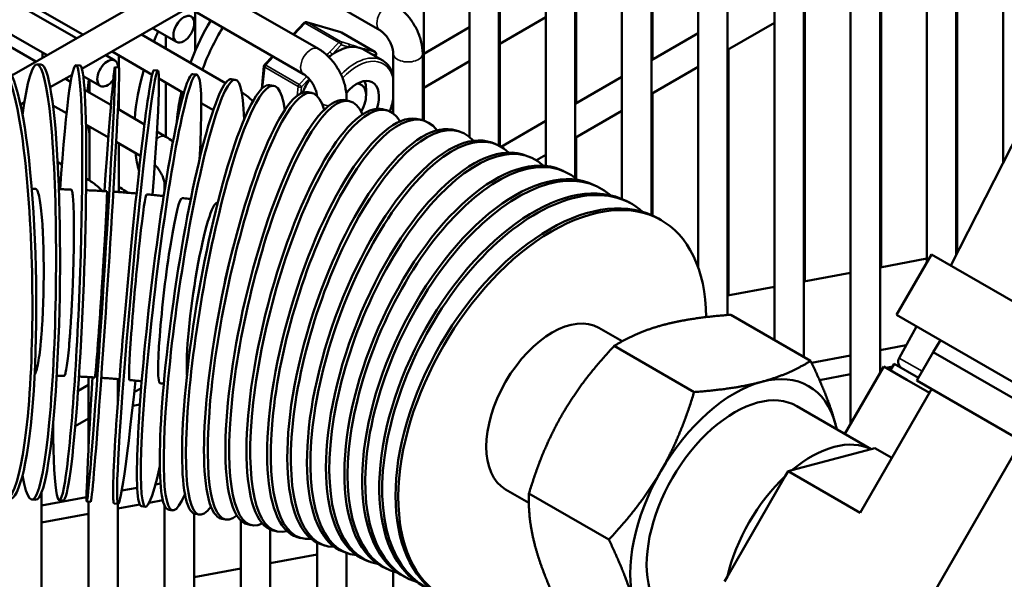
# Model space of a CAD drawing. Header units: inches. Extents: x 1 to 271, y 5 to 171.
# Tile 185 of 256: x 196.84 to 200.79, y 105.22 to 107.47. Entities that reach past the tile are written whole.
import ezdxf

# ---------------------------------------------------------------- set-up
doc = ezdxf.new("R2010")
doc.units = ezdxf.units.IN
doc.header["$LTSCALE"] = 8
doc.header["$MEASUREMENT"] = 0
doc.layers.add('Visible (ANSI)', color=7, linetype='Continuous', lineweight=50)
doc.layers.add('Visible Narrow (ANSI)', color=7, linetype='Continuous', lineweight=35)

msp = doc.modelspace()

# ---------------------------------------------------------------- linework, layer by layer
at = {"layer": 'Visible (ANSI)'}
for p, q in [((196.8075, 107.2492), (203.4623, 111.0913)), ((197.0891, 107.2754), (203.4623, 110.9549)), ((200.7899, 106.8974), (200.7899, 108.7522)), ((197.0669, 107.399), (194.9997, 108.5925)), ((200.4837, 106.4966), (200.4837, 108.5754)), ((200.6018, 106.5269), (200.6018, 108.5754)), ((196.9488, 107.3308), (194.8816, 108.5243)), ((200.1775, 108.3986), (200.1775, 105.8486)), ((200.2956, 108.3986), (200.2956, 106.0531)), ((200.5805, 106.4849), (201.5267, 108.3485)), ((199.3809, 108.2136), (199.3809, 107.3138)), ((199.8712, 108.2218), (199.8712, 106.1858)), ((199.9893, 108.2218), (199.9893, 106.1176)), ((199.565, 108.045), (199.565, 106.4772)), ((199.6831, 108.045), (199.6831, 106.2861)), ((199.0747, 108.0368), (199.0747, 107.137)), ((200.6058, 107.8846), (200.6058, 106.5354)), ((198.7685, 107.86), (198.7685, 106.9656)), ((199.2588, 107.8682), (199.2588, 106.7526)), ((199.3769, 107.8682), (199.3769, 106.6882)), ((196.4627, 107.7769), (197.0921, 107.4135)), ((196.2155, 107.7023), (196.9039, 107.3049)), ((197.8226, 107.6989), (198.2861, 107.4313)), ((198.4622, 107.6832), (198.4622, 107.068)), ((198.9525, 107.6914), (198.9525, 106.8856)), ((199.0707, 107.6914), (199.0707, 106.837)), ((200.2996, 107.7078), (200.2996, 106.4786)), ((197.6345, 107.5903), (198.0389, 107.3568)), ((199.9934, 107.531), (199.9934, 106.4217)), ((197.5164, 107.5221), (197.9799, 107.2545)), ((197.5436, 107.5064), (197.5436, 107.3468)), ((198.6463, 107.5146), (198.6463, 107.0012)), ((198.7644, 107.5146), (198.7644, 106.9677)), ((197.9385, 107.4148), (197.9819, 107.4609)), ((197.992, 107.4637), (198.1294, 107.4228)), ((198.7685, 107.377), (198.9525, 107.4833)), ((199.6831, 107.3519), (199.8712, 107.4605)), ((197.3283, 107.4135), (197.666, 107.2185)), ((197.4689, 107.3841), (197.3732, 107.4394)), ((197.4255, 107.4092), (197.4255, 107.3574)), ((198.1315, 107.4219), (198.2659, 107.3443)), ((198.4622, 107.3366), (198.6463, 107.4429)), ((199.3769, 107.3115), (199.565, 107.4201)), ((196.9311, 107.341), (196.9311, 107.3205)), ((197.2217, 107.3096), (197.185, 107.3308)), ((197.2102, 107.3453), (197.3711, 107.2524)), ((197.2373, 107.3296), (197.2373, 107.2815)), ((197.8231, 107.292), (197.8554, 107.3263)), ((198.2197, 107.3541), (198.2975, 107.3092)), ((198.2698, 107.3251), (198.2708, 107.3346)), ((198.3401, 107.3378), (198.3401, 107.0963)), ((198.4582, 107.3378), (198.4582, 107.0692)), ((199.6872, 107.3542), (199.6872, 106.3649)), ((196.9242, 107.2934), (196.9083, 107.2936)), ((197.081, 107.2895), (197.065, 107.2902)), ((198.4622, 107.2002), (198.6463, 107.3065)), ((196.9615, 107.2017), (197.0493, 107.2524)), ((197.1627, 107.2073), (197.0943, 107.2468)), ((197.2377, 107.2815), (197.2218, 107.2825)), ((197.3943, 107.2692), (197.3784, 107.2707)), ((197.5503, 107.2528), (197.5345, 107.2547)), ((197.8112, 107.1952), (197.8205, 107.2862)), ((199.3769, 107.1751), (199.565, 107.2837)), ((197.0221, 107.2367), (197.0438, 107.2241)), ((197.1192, 107.2324), (197.1192, 107.1806)), ((197.2373, 107.2074), (197.2373, 107.1124)), ((197.3985, 107.2365), (197.4984, 107.1788)), ((197.4255, 107.221), (197.4255, 107.0038)), ((197.7056, 107.2323), (197.6899, 107.2346)), ((197.8599, 107.2077), (197.8443, 107.2104)), ((199.0707, 107.1347), (199.2588, 107.2433)), ((197.0995, 107.192), (197.2058, 107.1306)), ((197.7315, 107.1806), (197.7327, 107.18)), ((198.0128, 107.1789), (197.9975, 107.182)), ((198.2306, 107.1691), (198.2306, 107.1946)), ((199.3809, 107.1774), (199.3809, 106.6864)), ((196.8419, 107.1327), (196.858, 107.142)), ((196.9726, 107.1288), (197.0271, 107.0974)), ((197.5685, 107.1384), (197.6171, 107.1104)), ((198.1642, 107.1461), (198.1491, 107.1496)), ((198.152, 107.161), (198.152, 107.1489)), ((198.3336, 107.126), (198.3401, 107.1297)), ((197.2333, 107.1147), (197.3405, 107.0528)), ((198.3138, 107.1092), (198.2989, 107.1131)), ((199.0707, 106.9983), (199.2588, 107.1069)), ((197.1052, 107.0523), (197.1954, 107.0002)), ((198.4613, 107.0683), (198.4467, 107.0726)), ((198.7732, 106.963), (198.9525, 107.0665)), ((197.1192, 107.0442), (197.1192, 106.827)), ((197.3905, 107.0239), (197.4265, 107.0032)), ((198.6064, 107.0234), (198.5923, 107.028)), ((197.2266, 106.9822), (197.3252, 106.9253)), ((197.2373, 106.976), (197.2373, 106.7803)), ((198.7491, 106.9743), (198.7353, 106.9793)), ((199.0747, 107.0006), (199.0747, 106.8337)), ((196.9917, 106.9006), (197.0089, 106.8907)), ((198.889, 106.9212), (198.8756, 106.9266)), ((198.9148, 106.9083), (198.9525, 106.9301)), ((199.0259, 106.8641), (199.013, 106.8697)), ((197.1062, 106.8345), (197.1202, 106.8264)), ((197.2647, 106.7842), (197.2764, 106.7774)), ((197.4214, 106.8074), (197.4214, 106.7886)), ((199.1595, 106.8027), (199.1472, 106.8087)), ((199.2898, 106.7372), (199.278, 106.7434)), ((199.4165, 106.6673), (199.4052, 106.6738)), ((200.6061, 106.5354), (200.6018, 106.5346)), ((200.4837, 106.5127), (200.2956, 106.4778)), ((200.3623, 106.2864), (200.5028, 106.5297)), ((201.775, 105.7952), (200.5028, 106.5297)), ((200.1775, 106.4559), (199.9893, 106.421)), ((199.8712, 106.3991), (199.6831, 106.3642)), ((199.6958, 106.2871), (200.0168, 106.1017)), ((201.6345, 105.5519), (200.3623, 106.2864)), ((199.2596, 106.1805), (199.1665, 106.2343)), ((200.3726, 106.1132), (200.4418, 106.2405)), ((200.5389, 106.1844), (200.5098, 106.1373)), ((199.2277, 106.1616), (199.5487, 105.9763)), ((200.4006, 106.1647), (200.2956, 106.1452)), ((200.1775, 106.1233), (200.0204, 106.0941)), ((200.5098, 106.1373), (200.4435, 106.0224)), ((200.5098, 106.1373), (201.4317, 105.605)), ((200.3108, 106.0794), (200.1543, 105.8084)), ((200.2956, 106.0693), (200.306, 106.0713)), ((200.3108, 106.0794), (200.4036, 106.0258)), ((200.3204, 106.0739), (200.3468, 106.0787)), ((200.3531, 106.0896), (200.3381, 106.0637)), ((200.45, 106.0337), (200.3531, 106.0896)), ((200.3659, 106.0822), (200.3727, 106.0835)), ((197.1152, 106.0366), (197.1152, 105.7495)), ((197.2333, 106.0285), (197.2333, 105.936)), ((200.0523, 106.0247), (200.1775, 106.0477)), ((200.4036, 106.0258), (200.494, 105.9736)), ((201.3654, 105.4902), (200.4435, 106.0224)), ((197.0734, 105.9815), (197.1152, 106.0057)), ((197.2994, 105.9756), (197.3271, 105.9916)), ((200.5025, 105.9884), (200.2153, 105.4908)), ((197.2333, 105.9375), (197.2334, 105.9376)), ((197.3221, 105.9261), (197.2933, 105.9207)), ((199.9616, 105.9196), (200.2604, 105.7471)), ((197.0623, 105.8387), (197.1152, 105.8693)), ((196.9664, 105.7834), (196.9739, 105.7877)), ((199.9419, 105.6617), (200.2599, 105.7469)), ((200.2599, 105.7469), (200.2754, 105.7511)), ((200.343, 105.712), (200.2754, 105.7511)), ((200.8638, 105.7798), (200.4488, 105.061)), ((199.6822, 105.2347), (199.915, 105.6379)), ((199.915, 105.6379), (199.9264, 105.6576)), ((199.9264, 105.6576), (199.9419, 105.6617)), ((200.2153, 105.4908), (199.9264, 105.6576)), ((197.3114, 105.5914), (197.2488, 105.5798)), ((197.4048, 105.6088), (197.3842, 105.6049)), ((196.9271, 105.5734), (196.9271, 104.5551)), ((197.1075, 105.5536), (196.9271, 105.5201)), ((198.8846, 105.531), (198.7915, 105.5848)), ((198.885, 105.5681), (199.206, 105.3828)), ((196.9043, 105.5435), (196.8884, 105.5437)), ((197.0142, 105.5408), (196.9983, 105.5414)), ((197.1245, 105.5351), (197.1085, 105.5362)), ((197.1152, 105.5357), (197.1152, 104.5079)), ((197.2346, 105.5265), (197.2187, 105.528)), ((197.2333, 105.5266), (197.2333, 104.4704)), ((197.2333, 105.5078), (197.3215, 105.524)), ((197.3442, 105.515), (197.3284, 105.5169)), ((197.3591, 105.5309), (197.4142, 105.541)), ((197.4214, 105.5191), (197.4214, 104.3921)), ((196.9271, 105.4517), (197.1152, 105.4862)), ((197.453, 105.5006), (197.4372, 105.5029)), ((197.5395, 105.4878), (197.5395, 104.3387)), ((197.5604, 105.4835), (197.5448, 105.4862)), ((197.666, 105.4636), (197.6507, 105.4667)), ((197.7276, 105.4596), (197.7276, 104.5536)), ((197.7695, 105.4412), (197.7544, 105.4447)), ((197.8457, 105.4236), (197.8457, 104.7581)), ((197.8705, 105.4163), (197.8557, 105.4202)), ((197.9686, 105.3891), (197.9541, 105.3934)), ((198.0339, 105.3706), (198.0339, 105.0121)), ((198.0634, 105.3598), (198.0492, 105.3644)), ((197.8457, 105.2885), (198.0339, 105.3229)), ((198.1544, 105.3285), (198.1407, 105.3334)), ((198.152, 105.3294), (198.152, 105.0445)), ((198.2414, 105.2955), (198.2281, 105.3008)), ((197.5395, 105.2323), (197.7276, 105.2668)), ((198.324, 105.261), (198.3111, 105.2666)), ((198.3401, 105.2547), (198.3401, 104.9603)), ((198.4017, 105.2253), (198.3893, 105.2313)), ((199.6709, 105.2151), (199.6822, 105.2347))]:
    msp.add_line(p, q, dxfattribs=at)
for centre, radius, start, end in [((197.9892, 107.4541), 0.01, 73.4297, 136.7737), ((198.1265, 107.4132), 0.01, 60, 73.4297), ((198.2609, 107.3357), 0.01, 354.1627, 60), ((197.8304, 107.2852), 0.01, 136.7737, 174.1627), ((200.3999, 106.0984), 0.031, 151.5, 240)]:
    msp.add_arc(centre, radius, start, end, dxfattribs=at)
msp.add_ellipse((197.4984, 107.4352), major_axis=(-0.0295, -0.0511), ratio=0.57735, dxfattribs=at)
for centre, major_axis, ratio, start_param, end_param in [((197.9126, 107.2762), (-0.3135, -0.543), 0.57735, 4.688668, 4.973717), ((197.8292, 107.3243), (0.375, 0.6495), 0.57735, 1.742801, 1.803896), ((197.9607, 107.2484), (-0.3135, -0.543), 0.57735, 4.688668, 4.99234), ((196.7657, 106.418), (0.0136, -0.8749), 0.141209, 5.947679, 9.928183), ((196.8984, 106.4187), (-0.01, -0.8749), 0.098512, 5.808427, 10.123602), ((197.4473, 106.3839), (-0.1031, -0.8689), 0.073699, 2.230005, 6.915598), ((198.1092, 107.1627), (0.1105, 0.1914), 0.57735, 0.136997, 0.438972), ((197.0316, 106.4158), (-0.0334, -0.8744), 0.055563, 5.423717, 10.553085), ((197.1651, 106.4093), (-0.0566, -0.8732), 0.012471, 5.155391, 10.552742), ((197.3144, 106.3979), (-0.0798, -0.8713), 0.030654, 2.013639, 7.410991), ((198.1092, 107.1627), (-0.1105, -0.1914), 0.57735, 4.023813, 4.108583), ((198.1092, 107.1627), (-0.1105, -0.1914), 0.57735, 3.580565, 4.023813), ((198.1092, 107.1627), (0.1105, 0.1914), 0.57735, 0.128083, 0.136997), ((198.1092, 107.1627), (0.1105, 0.1914), 0.57735, 0, 0.128083), ((196.7815, 106.4182), (0.0136, -0.8749), 0.141209, 0, 3.141593), ((196.9143, 106.4185), (-0.01, -0.8749), 0.098512, 0, 3.141593), ((197.0476, 106.4152), (-0.0334, -0.8744), 0.055563, 0, 3.141593), ((197.1922, 107.2584), (0.0295, 0.0511), 0.57735, 5.480504, 10.779432), ((197.5793, 106.3665), (-0.1263, -0.8658), 0.116555, 2.541802, 6.688171), ((197.7101, 106.3456), (-0.1498, -0.8621), 0.159112, 2.690846, 6.583097), ((197.1811, 106.4083), (-0.0566, -0.8732), 0.012471, 0, 3.141593), ((197.2985, 106.3993), (-0.0798, -0.8713), 0.030654, 3.141593, 6.283185), ((197.4314, 106.3858), (-0.1031, -0.8689), 0.073699, 3.141593, 6.283185), ((197.8292, 107.3243), (0.375, 0.6495), 0.57735, 1.969772, 2.264381), ((197.8394, 106.3213), (-0.1734, -0.8576), 0.201261, 2.779858, 6.520722), ((197.6397, 107.4337), (0.375, 0.6495), 0.57735, 2.188863, 2.264381), ((197.5636, 106.3688), (-0.1263, -0.8658), 0.116555, 3.141593, 6.283185), ((197.6946, 106.3483), (-0.1498, -0.8621), 0.159112, 3.141593, 6.283185), ((197.9669, 106.2937), (-0.1973, -0.8525), 0.242893, 2.839314, 6.478876), ((198.1092, 107.1627), (-0.1105, -0.1914), 0.57735, 4.672662, 4.947152), ((198.194, 107.1137), (0.0625, 0.1083), 0.57735, 5.047143, 7.575158), ((198.1643, 107.1308), (0.0469, 0.0812), 0.57735, 4.71636, 6.58476), ((198.1422, 107.1436), (0.0625, 0.1083), 0.57735, 5.497787, 5.855941), ((197.9126, 107.2762), (-0.3135, -0.543), 0.57735, 5.195665, 5.414432), ((197.8241, 106.3244), (-0.1734, -0.8576), 0.201261, 3.141593, 6.283185), ((198.0922, 106.2628), (-0.2216, -0.8465), 0.283902, 2.881903, 6.448583), ((197.9518, 106.2972), (-0.1973, -0.8525), 0.242893, 3.141593, 6.283185), ((198.0773, 106.2667), (-0.2216, -0.8465), 0.283902, 3.141593, 6.283185), ((198.2149, 106.2287), (-0.2463, -0.8396), 0.324182, 2.913913, 6.425459), ((198.2004, 106.233), (-0.2463, -0.8396), 0.324182, 3.141593, 6.283185), ((198.3349, 106.1916), (-0.2715, -0.8318), 0.363629, 2.93883, 6.407094), ((198.3207, 106.1962), (-0.2715, -0.8318), 0.363629, 3.141593, 6.283185), ((197.6397, 107.4337), (0.375, 0.6495), 0.57735, 2.49274, 2.549791), ((198.438, 106.1564), (-0.2973, -0.8229), 0.402143, 3.141593, 6.283185), ((198.4518, 106.1514), (-0.2973, -0.8229), 0.402143, 2.958741, 6.392045), ((198.5518, 106.1137), (-0.3238, -0.8129), 0.439625, 3.141593, 6.283185), ((198.5652, 106.1084), (-0.3238, -0.8129), 0.439625, 2.974974, 6.379398), ((197.8292, 107.3243), (0.375, 0.6495), 0.57735, 2.49274, 2.628448), ((198.662, 106.0682), (-0.3509, -0.8015), 0.475979, 3.141593, 6.283185), ((198.6749, 106.0625), (-0.3509, -0.8015), 0.475979, 2.988411, 6.368539), ((198.7682, 106.02), (-0.3789, -0.7887), 0.51111, 3.141593, 6.283185), ((198.7806, 106.014), (-0.3789, -0.7887), 0.51111, 2.999659, 6.359043), ((198.8702, 105.9692), (-0.4077, -0.7742), 0.54493, 3.141593, 6.283185), ((198.8821, 105.963), (-0.4077, -0.7742), 0.54493, 3.009149, 6.350604), ((198.9677, 105.9161), (-0.4375, -0.7578), 0.57735, 3.141593, 6.283185), ((198.979, 105.9095), (-0.4375, -0.7578), 0.57735, 2.371735, 7.053043), ((197.6397, 107.4337), (-0.375, -0.6495), 0.57735, 6.20741, 6.283185), ((197.3144, 106.3979), (0.0342, 0.3734), 0.030654, 0, 3.141593), ((197.4473, 106.3839), (0.0442, 0.3724), 0.073699, 0, 3.141593), ((197.5793, 106.3665), (0.0541, 0.3711), 0.116555, 0, 2.636544), ((197.7101, 106.3456), (-0.0642, -0.3695), 0.159112, 4.123109, 4.649314), ((198.979, 105.9095), (-0.1875, -0.3248), 0.57735, 3.141593, 6.283185), ((199.7116, 105.4866), (0.2968, 0.514), 0.57735, 5.759587, 6.806784), ((199.7116, 105.4866), (0.25, 0.433), 0.57735, 0, 3.141593), ((199.7116, 105.4866), (-0.2967, -0.514), 0.57735, 3.665191, 4.712389), ((199.7116, 105.4866), (0.2968, 0.514), 0.57735, 5.714222, 5.759587), ((200.0199, 105.3086), (0.25, 0.433), 0.57735, 0.039296, 1.007901), ((199.7116, 105.4866), (-0.2968, -0.514), 0.57735, 4.712389, 5.759587), ((200.0199, 105.3086), (0.25, 0.433), 0.57735, 1.086494, 2.055099)]:
    msp.add_ellipse(centre, major_axis=major_axis, ratio=ratio, start_param=start_param, end_param=end_param, dxfattribs=at)
for points, knots in [([(198.3452, 107.5336), (198.3585, 107.5258), (198.3709, 107.5163), (198.3935, 107.4948), (198.4038, 107.4827), (198.4221, 107.4567), (198.4302, 107.4428), (198.4435, 107.414), (198.4488, 107.399), (198.4561, 107.3686), (198.4582, 107.3532), (198.4582, 107.3378)], [6.283185, 6.283185, 6.283185, 6.283185, 6.597345, 6.597345, 6.911504, 6.911504, 7.225663, 7.225663, 7.539822, 7.539822, 7.853982, 7.853982, 7.853982, 7.853982]), ([(198.2861, 107.4313), (198.2888, 107.4297), (198.292, 107.4276), (198.299, 107.4218), (198.3028, 107.4182), (198.3107, 107.4094), (198.3147, 107.4043), (198.3222, 107.3931), (198.3257, 107.387), (198.3316, 107.3746), (198.3341, 107.3684), (198.3376, 107.3568), (198.3388, 107.3514), (198.3399, 107.3433), (198.3401, 107.3403), (198.3401, 107.3378)], [0, 0, 0, 0, 0.206724, 0.206724, 0.430185, 0.430185, 0.66924, 0.66924, 0.917214, 0.917214, 1.164879, 1.164879, 1.402542, 1.402542, 1.570796, 1.570796, 1.570796, 1.570796]), ([(198.0389, 107.3568), (198.0523, 107.349), (198.0646, 107.3395), (198.0873, 107.318), (198.0976, 107.3059), (198.1159, 107.2799), (198.1239, 107.266), (198.1373, 107.2372), (198.1426, 107.2222), (198.1499, 107.1918), (198.152, 107.1764), (198.152, 107.161)], [6.283185, 6.283185, 6.283185, 6.283185, 6.597345, 6.597345, 6.911504, 6.911504, 7.225663, 7.225663, 7.539822, 7.539822, 7.853982, 7.853982, 7.853982, 7.853982]), ([(197.5247, 107.3), (197.5253, 107.3014), (197.5258, 107.3027), (197.5271, 107.3062), (197.5279, 107.3084), (197.5287, 107.3107)], [0.41114495, 0.41114495, 0.41114495, 0.41114495, 0.42222529, 0.42222529, 0.44042212, 0.44042212, 0.44042212, 0.44042212]), ([(198.3401, 107.2504), (198.3364, 107.2635), (198.3309, 107.2752), (198.3165, 107.2951), (198.3076, 107.3033), (198.2975, 107.3092)], [4.9890129, 4.9890129, 4.9890129, 4.9890129, 5.2439534, 5.2439534, 5.4977871, 5.4977871, 5.4977871, 5.4977871]), ([(197.9799, 107.2545), (197.9826, 107.2529), (197.9858, 107.2508), (197.9927, 107.245), (197.9966, 107.2414), (198.0045, 107.2326), (198.0085, 107.2275), (198.016, 107.2163), (198.0195, 107.2102), (198.0254, 107.1978), (198.0279, 107.1916), (198.0314, 107.18), (198.0326, 107.1746), (198.0333, 107.169), (198.0334, 107.1682), (198.0335, 107.1674)], [0, 0, 0, 0, 0.206724, 0.206724, 0.430185, 0.430185, 0.66924, 0.66924, 0.917214, 0.917214, 1.164879, 1.164879, 1.402542, 1.402542, 1.445719, 1.445719, 1.445719, 1.445719]), ([(197.7327, 107.18), (197.7461, 107.1722), (197.7584, 107.1627), (197.7718, 107.15), (197.7738, 107.148), (197.7758, 107.1459)], [6.2831853, 6.2831853, 6.2831853, 6.2831853, 6.5973446, 6.5973446, 6.6546975, 6.6546975, 6.6546975, 6.6546975]), ([(198.3263, 107.1047), (198.3279, 107.109), (198.3295, 107.1134), (198.3346, 107.1288), (198.3377, 107.1398), (198.3401, 107.1507)], [4.199255, 4.199255, 4.199255, 4.199255, 4.2649619, 4.2649619, 4.431931, 4.431931, 4.431931, 4.431931]), ([(197.3817, 106.8899), (197.3838, 106.888), (197.3859, 106.8858), (197.392, 106.879), (197.396, 106.8739), (197.4035, 106.8627), (197.407, 106.8566), (197.413, 106.8442), (197.4154, 106.838), (197.419, 106.8264), (197.4201, 106.821), (197.4212, 106.8129), (197.4214, 106.8099), (197.4214, 106.8074)], [0.308173, 0.308173, 0.308173, 0.308173, 0.430185, 0.430185, 0.66924, 0.66924, 0.917214, 0.917214, 1.164879, 1.164879, 1.402542, 1.402542, 1.570796, 1.570796, 1.570796, 1.570796]), ([(197.1202, 106.8264), (197.1336, 106.8186), (197.1459, 106.8091), (197.1618, 106.794), (197.1663, 106.7894), (197.1705, 106.7847)], [6.2831853, 6.2831853, 6.2831853, 6.2831853, 6.5973446, 6.5973446, 6.7245429, 6.7245429, 6.7245429, 6.7245429]), ([(196.8991, 106.047), (196.9003, 106.0486), (196.9015, 106.0508), (196.9049, 106.0587), (196.9074, 106.0666), (196.9121, 106.0874), (196.9144, 106.1003), (196.9184, 106.1272), (196.9205, 106.1438), (196.9243, 106.1806), (196.9261, 106.2009), (196.9289, 106.2402), (196.9303, 106.2628), (196.9326, 106.31), (196.9335, 106.3346), (196.9348, 106.3803), (196.9352, 106.4056), (196.9356, 106.456), (196.9356, 106.4811), (196.935, 106.5262), (196.9345, 106.5503), (196.933, 106.5963), (196.932, 106.6181), (196.9298, 106.6558), (196.9283, 106.675), (196.9251, 106.7095), (196.9233, 106.7248), (196.9197, 106.7492), (196.9176, 106.7606), (196.9131, 106.7784), (196.9108, 106.7848), (196.9067, 106.7917), (196.9047, 106.7936), (196.9026, 106.7936)], [2.027841, 2.027841, 2.027841, 2.027841, 2.115952, 2.115952, 2.29228, 2.29228, 2.468608, 2.468608, 2.644934, 2.644934, 2.82126, 2.82126, 2.997586, 2.997586, 3.173912, 3.173912, 3.35024, 3.35024, 3.526568, 3.526568, 3.702898, 3.702898, 3.879228, 3.879228, 4.05556, 4.05556, 4.231892, 4.231892, 4.408223, 4.408223, 4.584554, 4.584554, 4.73185, 4.73185, 4.73185, 4.73185]), ([(197.0459, 106.7905), (197.0374, 106.7908), (197.0289, 106.7911), (197.0124, 106.7916), (197.0044, 106.7918), (196.9965, 106.792)], [5.52876202, 5.52876202, 5.52876202, 5.52876202, 5.5377683, 5.5377683, 5.54624659, 5.54624659, 5.54624659, 5.54624659]), ([(197.0173, 106.041), (197.0176, 106.041), (197.0178, 106.0411), (197.0195, 106.0421), (197.0211, 106.0456), (197.024, 106.0562), (197.0256, 106.0641), (197.029, 106.085), (197.0307, 106.0978), (197.0338, 106.1248), (197.0355, 106.1414), (197.0388, 106.1782), (197.0404, 106.1985), (197.0433, 106.2378), (197.0448, 106.2604), (197.0475, 106.3076), (197.0488, 106.3322), (197.051, 106.3778), (197.052, 106.4031), (197.0539, 106.4535), (197.0546, 106.4786), (197.0558, 106.5236), (197.0562, 106.5477), (197.0568, 106.5936), (197.0569, 106.6155), (197.0569, 106.653), (197.0567, 106.6722), (197.0559, 106.7067), (197.0554, 106.7219), (197.0541, 106.7463), (197.0533, 106.7577), (197.0513, 106.7754), (197.0502, 106.7818), (197.0482, 106.7886), (197.0471, 106.7904), (197.0459, 106.7905)], [1.908694, 1.908694, 1.908694, 1.908694, 1.939622, 1.939622, 2.115952, 2.115952, 2.29228, 2.29228, 2.468608, 2.468608, 2.644934, 2.644934, 2.82126, 2.82126, 2.997586, 2.997586, 3.173912, 3.173912, 3.35024, 3.35024, 3.526568, 3.526568, 3.702898, 3.702898, 3.879228, 3.879228, 4.05556, 4.05556, 4.231892, 4.231892, 4.408223, 4.408223, 4.584554, 4.584554, 4.729931, 4.729931, 4.729931, 4.729931]), ([(197.1894, 106.7835), (197.1809, 106.7841), (197.1724, 106.7846), (197.1554, 106.7855), (197.1469, 106.786), (197.1299, 106.7869), (197.1214, 106.7873), (197.1105, 106.7878), (197.1082, 106.7879), (197.1058, 106.7881)], [5.47809182, 5.47809182, 5.47809182, 5.47809182, 5.48709797, 5.48709797, 5.49610412, 5.49610412, 5.50511027, 5.50511027, 5.50762154, 5.50762154, 5.50762154, 5.50762154]), ([(197.1409, 106.0351), (197.1409, 106.0351), (197.141, 106.0352), (197.1414, 106.0362), (197.142, 106.0398), (197.1432, 106.0504), (197.144, 106.0585), (197.146, 106.0794), (197.1471, 106.0923), (197.1493, 106.1193), (197.1506, 106.1359), (197.1534, 106.1727), (197.1549, 106.193), (197.1578, 106.2323), (197.1594, 106.2549), (197.1627, 106.3021), (197.1644, 106.3266), (197.1674, 106.3722), (197.1691, 106.3975), (197.1723, 106.4478), (197.1739, 106.4729), (197.1767, 106.5178), (197.1781, 106.5418), (197.1808, 106.5877), (197.1821, 106.6094), (197.1842, 106.6469), (197.1852, 106.666), (197.187, 106.7003), (197.1877, 106.7155), (197.1888, 106.7398), (197.1892, 106.7511), (197.1898, 106.7687), (197.1899, 106.775), (197.1898, 106.7817), (197.1897, 106.7835), (197.1894, 106.7835)], [1.90777, 1.90777, 1.90777, 1.90777, 1.939622, 1.939622, 2.115952, 2.115952, 2.29228, 2.29228, 2.468608, 2.468608, 2.644934, 2.644934, 2.82126, 2.82126, 2.997586, 2.997586, 3.173912, 3.173912, 3.35024, 3.35024, 3.526568, 3.526568, 3.702898, 3.702898, 3.879228, 3.879228, 4.05556, 4.05556, 4.231892, 4.231892, 4.408223, 4.408223, 4.584554, 4.584554, 4.729025, 4.729025, 4.729025, 4.729025]), ([(197.3086, 106.7748), (197.3082, 106.7749), (197.3077, 106.7749), (197.2988, 106.7756), (197.2903, 106.7763), (197.2733, 106.7777), (197.2648, 106.7783), (197.2479, 106.7796), (197.2394, 106.7802), (197.2257, 106.7812), (197.2204, 106.7815), (197.2152, 106.7819)], [5.43596532, 5.43596532, 5.43596532, 5.43596532, 5.43642707, 5.43642707, 5.44543323, 5.44543323, 5.45443939, 5.45443939, 5.46344556, 5.46344556, 5.46897618, 5.46897618, 5.46897618, 5.46897618]), ([(197.4177, 106.7645), (197.4116, 106.7652), (197.4056, 106.7658), (197.391, 106.7673), (197.3826, 106.7681), (197.3656, 106.7697), (197.3571, 106.7705), (197.3487, 106.7713)], [5.39732166, 5.39732166, 5.39732166, 5.39732166, 5.40376822, 5.40376822, 5.41277455, 5.41277455, 5.42178087, 5.42178087, 5.42178087, 5.42178087]), ([(197.5263, 106.7521), (197.5231, 106.7525), (197.5199, 106.7528), (197.5083, 106.7543), (197.4999, 106.7553), (197.4915, 106.7563)], [5.35870096, 5.35870096, 5.35870096, 5.35870096, 5.36210339, 5.36210339, 5.37111002, 5.37111002, 5.37111002, 5.37111002]), ([(197.0173, 106.041), (197.0102, 106.0413), (197.003, 106.0415), (196.9932, 106.0418), (196.9905, 106.0419), (196.9879, 106.042)], [5.52967243, 5.52967243, 5.52967243, 5.52967243, 5.53849662, 5.53849662, 5.54178271, 5.54178271, 5.54178271, 5.54178271]), ([(197.1409, 106.0351), (197.1337, 106.0355), (197.1265, 106.036), (197.1122, 106.0368), (197.105, 106.0372), (197.0909, 106.0379), (197.0841, 106.0382), (197.0772, 106.0386)], [5.47900067, 5.47900067, 5.47900067, 5.47900067, 5.48782505, 5.48782505, 5.49664943, 5.49664943, 5.50511956, 5.50511956, 5.50511956, 5.50511956]), ([(197.2402, 106.0279), (197.2339, 106.0285), (197.2276, 106.029), (197.2142, 106.03), (197.207, 106.0306), (197.1927, 106.0316), (197.1855, 106.0321), (197.1745, 106.0329), (197.1706, 106.0332), (197.1667, 106.0334)], [5.43825057, 5.43825057, 5.43825057, 5.43825057, 5.44597863, 5.44597863, 5.45480299, 5.45480299, 5.46362736, 5.46362736, 5.46841618, 5.46841618, 5.46841618, 5.46841618]), ([(197.3294, 106.0197), (197.3273, 106.0199), (197.3252, 106.0201), (197.316, 106.021), (197.3088, 106.0217), (197.2945, 106.0231), (197.2874, 106.0238), (197.2802, 106.0244)], [5.4015524, 5.4015524, 5.4015524, 5.4015524, 5.40413257, 5.40413257, 5.41295672, 5.41295672, 5.42178087, 5.42178087, 5.42178087, 5.42178087])]:
    msp.add_open_spline(points, degree=3, knots=knots, dxfattribs=at)
for points in [[(197.4265, 107.0032), (197.4365, 106.9974), (197.4459, 106.9906), (197.4547, 106.9831)], [(196.9026, 106.7936), (196.8975, 106.7937), (196.8925, 106.7937), (196.8874, 106.7937)], [(197.6343, 106.7374), (197.634, 106.7374), (197.6337, 106.7375), (197.6334, 106.7375)], [(197.4181, 106.0097), (197.4131, 106.0103), (197.4081, 106.0109), (197.4031, 106.0115)]]:
    msp.add_open_spline(points, degree=3, dxfattribs=at)
for points, weights in [([(199.6958, 106.2871), (199.5329, 106.2751), (199.4242, 106.246)], [1.08082679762, 1.07908713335, 1]), ([(199.4242, 106.246), (199.3156, 106.2169), (199.2277, 106.1616)], [1, 1.07908713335, 1.08082679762]), ([(199.2277, 106.1616), (199.0984, 106.0243), (199.0189, 105.8865)], [1.08082679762, 1.07908713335, 1]), ([(199.8202, 106.0174), (199.9288, 106.0465), (200.0168, 106.1017)], [1, 1.07908713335, 1.08082679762]), ([(200.0168, 106.1017), (200.0879, 105.9547), (200.117, 105.846)], [1.08082679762, 1.07908713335, 1]), ([(199.5487, 105.9763), (199.7116, 105.9883), (199.8202, 106.0174)], [1.08082679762, 1.07908713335, 1]), ([(199.4148, 105.6579), (199.4944, 105.7956), (199.5487, 105.9763)], [1, 1.07908713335, 1.08082679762]), ([(199.0189, 105.8865), (198.9394, 105.7488), (198.885, 105.5681)], [1, 1.07908713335, 1.08082679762]), ([(200.117, 105.846), (200.1195, 105.8365), (200.1218, 105.8271)], [1, 1.00648392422, 1.01244795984]), ([(199.206, 105.3828), (199.3353, 105.5202), (199.4148, 105.6579)], [1.08082679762, 1.07908713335, 1]), ([(198.885, 105.5681), (198.8811, 105.4644), (198.9102, 105.3557)], [1.08082679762, 1.07908713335, 1]), ([(198.9102, 105.3557), (198.9394, 105.2471), (199.0104, 105.1001)], [1, 1.07908713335, 1.08082679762]), ([(199.3062, 105.1271), (199.2771, 105.2357), (199.206, 105.3828)], [1, 1.07908713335, 1.08082679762])]:
    msp.add_rational_spline(points, weights, degree=2, dxfattribs=at)
at = {"layer": 'Visible Narrow (ANSI)'}
for p, q in [((197.942, 107.4127), (197.9864, 107.46)), ((197.9864, 107.46), (198.1208, 107.3825)), ((197.9935, 107.4631), (198.1308, 107.4222)), ((198.1278, 107.3855), (197.9935, 107.4631)), ((198.1308, 107.4222), (198.2651, 107.3446)), ((198.1208, 107.3825), (198.0842, 107.3436)), ((198.0941, 107.3335), (198.1306, 107.3724)), ((198.1594, 107.3761), (198.1278, 107.3855)), ((198.1306, 107.3724), (198.1622, 107.363)), ((198.2651, 107.3446), (198.2335, 107.354)), ((198.2487, 107.3373), (198.2679, 107.3316)), ((198.2679, 107.3316), (198.2674, 107.3265)), ((197.8277, 107.2911), (197.8589, 107.3243)), ((197.962, 107.2135), (197.8277, 107.2911)), ((197.8149, 107.1986), (197.8234, 107.2821)), ((197.8234, 107.2821), (197.9578, 107.2046)), ((197.9921, 107.2455), (197.962, 107.2135)), ((197.9719, 107.2035), (198.0019, 107.2355)), ((197.9578, 107.2046), (197.954, 107.1678)), ((197.9692, 107.1774), (197.9719, 107.2035)), ((200.4651, 106.0598), (200.3726, 106.1132))]:
    msp.add_line(p, q, dxfattribs=at)
for centre, major_axis, ratio, start_param, end_param in [((198.3156, 107.4824), (-0.0295, -0.0511), 0.57735, 3.141593, 6.283185), ((197.9892, 107.4541), (-0.00729, 0.00685), 0.307854, 5.364444, 6.283185), ((197.9892, 107.4541), (0.005, 0.00866), 0.57735, 0.136997, 1.184195), ((197.9892, 107.4541), (0.00285, 0.00958), 0.808846, 6.092396, 6.283185), ((198.1265, 107.4132), (0.00285, 0.00958), 0.808846, 6.092396, 6.283185), ((198.1265, 107.4132), (0.005, 0.00866), 0.57735, 0, 0.136997), ((198.1235, 107.3765), (0.005, 0.00866), 0.57735, 0.136997, 1.184195), ((198.1235, 107.3765), (0.00729, -0.00685), 0.307854, 0.652055, 2.222852), ((198.1235, 107.3765), (0.00285, 0.00958), 0.808846, 4.5216, 6.092396), ((198.1552, 107.3671), (0.00285, 0.00958), 0.808846, 4.5216, 6.092396), ((198.0094, 107.3056), (-0.0295, -0.0511), 0.57735, 3.141593, 6.283185), ((198.087, 107.3376), (0.00729, -0.00685), 0.307854, 0.652055, 2.222852), ((198.187, 107.1178), (0.1105, 0.1914), 0.57735, 0, 1.158499), ((198.2292, 107.3451), (0.00285, 0.00958), 0.808846, 4.829344, 6.092396), ((198.2609, 107.3357), (0.005, 0.00866), 0.57735, 0, 0.136997), ((198.2609, 107.3357), (0.00285, 0.00958), 0.808846, 4.5216, 6.092396), ((198.2609, 107.3357), (0.00995, -0.00102), 0.500992, 5.552865, 6.283185), ((198.3991, 107.3378), (-0.0591, 0), 0.57735, 0, 3.141593), ((197.8304, 107.2852), (-0.00729, 0.00685), 0.307854, 5.364444, 6.283185), ((197.8304, 107.2852), (0.005, 0.00866), 0.57735, 1.184195, 2.231393), ((198.194, 107.1137), (0.1055, 0.1827), 0.57735, 5.702983, 7.467767), ((197.8304, 107.2852), (-0.00995, 0.00102), 0.500992, 0, 0.840476), ((197.9648, 107.2076), (0.005, 0.00866), 0.57735, 1.184195, 2.231393), ((197.9648, 107.2076), (-0.00729, 0.00685), 0.307854, 3.793648, 5.364444), ((197.7032, 107.1288), (0.0295, 0.0511), 0.57735, 0, 0.038354), ((197.9648, 107.2076), (-0.00995, 0.00102), 0.500992, 0.840476, 2.411272), ((198.0929, 107.161), (0.0591, 0), 0.57735, 3.992884, 4.515881), ((198.0929, 107.161), (0.0591, 0), 0.57735, 5.946378, 6.283185), ((198.194, 107.1137), (-0.1055, -0.1827), 0.57735, 1.849994, 2.150998), ((197.3969, 106.952), (0.0295, 0.0511), 0.57735, 0, 0.984306), ((197.0907, 106.7752), (0.0295, 0.0511), 0.57735, 0, 0.40554), ((197.4805, 106.8074), (-0.0591, 0), 0.57735, 0, 0.239827)]:
    msp.add_ellipse(centre, major_axis=major_axis, ratio=ratio, start_param=start_param, end_param=end_param, dxfattribs=at)
for points, knots in [([(198.2035, 107.361), (198.2035, 107.361), (198.2034, 107.361), (198.1879, 107.3666), (198.1719, 107.3724), (198.1594, 107.3761)], [-0.000793, -0.000793, -0.000793, -0.000793, 0, 0, 0.1680756, 0.1680756, 0.1680756, 0.1680756]), ([(198.2335, 107.354), (198.2211, 107.3577), (198.2126, 107.3592), (198.2036, 107.361), (198.2036, 107.361), (198.2035, 107.361)], [0.3302386, 0.3302386, 0.3302386, 0.3302386, 0.4982263, 0.4982263, 0.4991074, 0.4991074, 0.4991074, 0.4991074])]:
    msp.add_open_spline(points, degree=3, knots=knots, dxfattribs=at)
msp.add_open_spline([(198.0842, 107.3436), (198.0804, 107.3395), (198.0769, 107.3353), (198.0736, 107.331)], degree=3, dxfattribs=at)

doc.saveas('drawing.dxf')
